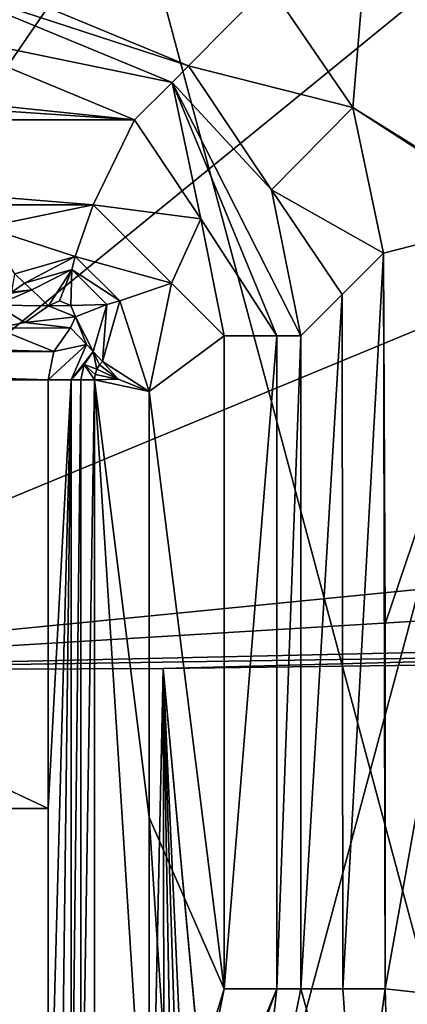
# Model space of a CAD drawing. Header units: metres. Extents: x -28 to 28, y -243 to 28.
# Tile 131 of 147: x 3.9 to 7.44, y -2.14 to 6.86. Entities that reach past the tile are written whole.
import ezdxf

# ---------------------------------------------------------------- set-up
doc = ezdxf.new("R2010")
doc.units = ezdxf.units.M
doc.layers.add('solid_10661043', color=7, linetype='CONTINUOUS')

msp = doc.modelspace()

# ---------------------------------------------------------------- linework, layer by layer
at = {"layer": 'solid_10661043'}
for points in [[(13.249035, 22.95023, -76.5), (0, -26.5, -76.5), (0, 26.5, -76.5)], [(13.249035, -22.95023, -66), (13.249035, 22.95023, -66), (0, 26.5, -66)], [(0, -26.5, -66), (13.249035, -22.95023, -66), (0, 26.5, -66)], [(13.249035, 22.95023, -76.5), (13.249035, -22.95023, -76.5), (0, -26.5, -76.5)], [(6.156012, 9.906165, 171.389755), (3.509435, 11.500868, 171.216782), (0, 0.909153, 171.849655)], [(8.278316, 7.664071, 171.655106), (6.156012, 9.906165, 171.389755), (0, 0.909153, 171.849655)], [(7.118525, 8.184196, 166.534943), (6.941476, 6.059964, 164.350372), (6.176036, 7.185486, 164.231339)], [(7.118525, 8.184196, 166.534943), (8.544168, 5.06137, 166.902969), (6.941476, 6.059964, 164.350372)], [(7.118525, 8.184196, 166.534943), (10.52824, 7.805454, 166.967972), (11.093995, 5.132596, 167.2771)], [(7.118525, 8.184196, 166.534943), (11.093995, 5.132596, 167.2771), (8.544168, 5.06137, 166.902969)], [(9.72159, 4.935388, 171.993729), (8.278316, 7.664071, 171.655106), (0, 0.909153, 171.849655)], [(6.176036, 7.185486, 164.231339), (5.442205, 6.4432, 150.148254), (2.971432, 7.466635, 150.163361)], [(2.971432, 7.249443, 149.69223), (2.971432, 7.466635, 150.163361), (5.442205, 6.4432, 150.148254)], [(2.971432, 7.249443, 149.69223), (5.290431, 6.289133, 149.69223), (2.971432, 6.767595, 149.5)], [(2.971432, 7.249443, 149.69223), (5.442205, 6.4432, 150.148254), (5.290431, 6.289133, 149.69223)], [(6.176036, 7.185486, 164.231339), (6.941476, 6.059964, 164.350372), (5.442205, 6.4432, 150.148254)], [(-4.042229, 6.554837, 149.5), (-2.971432, 6.767595, 149.5), (4.948956, 5.949177, 149.5)], [(-2.971432, 6.767595, 149.5), (2.971432, 6.767595, 149.5), (4.948956, 5.949177, 149.5)], [(5.290431, 6.289133, 149.69223), (4.948956, 5.949177, 149.5), (2.971432, 6.767595, 149.5)], [(-4.949177, 5.948956, 149.5), (-4.042229, 6.554837, 149.5), (4.948956, 5.949177, 149.5)], [(5.290431, 6.289133, 149.69223), (5.442205, 6.4432, 150.148254), (6.200229, 5.309008, 150.152191)], [(6.941476, 6.059964, 164.350372), (6.200229, 5.309008, 150.152191), (5.442205, 6.4432, 150.148254)], [(5.290431, 6.289133, 149.69223), (5.554837, 5.042229, 149.5), (4.948956, 5.949177, 149.5)], [(5.290431, 6.289133, 149.69223), (6.249443, 3.971432, 149.69223), (5.554837, 5.042229, 149.5)], [(5.290431, 6.289133, 149.69223), (6.200229, 5.309008, 150.152191), (6.466635, 3.971432, 150.163361)], [(5.290431, 6.289133, 149.69223), (6.466635, 3.971432, 150.163361), (6.249443, 3.971432, 149.69223)], [(6.941476, 6.059964, 164.350372), (7.222878, 4.727674, 164.593323), (6.200229, 5.309008, 150.152191)], [(8.49666, 5.056495, 166.870712), (7.222878, 4.727674, 164.593323), (6.941476, 6.059964, 164.350372)], [(8.49666, 5.056495, 166.870712), (6.941476, 6.059964, 164.350372), (8.544168, 5.06137, 166.902969)], [(4.570565, 5.171625, 149.5), (-4.949177, 5.948956, 149.5), (4.948956, 5.949177, 149.5)], [(-4.570565, 5.171625, 149.5), (-4.949177, 5.948956, 149.5), (4.570565, 5.171625, 149.5)], [(4.570565, 5.171625, 149.5), (4.948956, 5.949177, 149.5), (5.554837, 5.042229, 149.5)], [(6.200229, 5.309008, 150.152191), (6.844757, 4.349553, 157.378342), (6.466635, 3.971432, 150.163361)], [(6.200229, 5.309008, 150.152191), (7.222878, 4.727674, 164.593323), (6.844757, 4.349553, 157.378342)], [(-4.570565, 5.171625, 149.5), (4.570565, 5.171625, 149.5), (3.578945, 4.966343, 149.5)], [(4.406585, 4.69838, 149.995636), (3.578945, 4.966343, 149.5), (4.570565, 5.171625, 149.5)], [(4.406585, 4.69838, 149.995636), (4.570565, 5.171625, 149.5), (5.286625, 4.455563, 149.5)], [(5.286625, 4.455563, 149.5), (4.570565, 5.171625, 149.5), (5.554837, 5.042229, 149.5)], [(8.49666, 5.056495, 166.870712), (7.238941, 1.33894, 164.899826), (7.222878, 4.727674, 164.593323)], [(8.49666, 5.056495, 166.870712), (7.237208, -2, 164.86676), (7.238941, 1.33894, 164.899826)], [(8.517902, -2.141734, 167.166992), (7.237208, -2, 164.86676), (8.49666, 5.056495, 166.870712)], [(4.406585, 4.69838, 149.995636), (3.853717, 4.539374, 149.995636), (3.578945, 4.966343, 149.5)], [(5.286625, 4.455563, 149.5), (5.554837, 5.042229, 149.5), (5.767595, 3.971432, 149.5)], [(6.249443, 3.971432, 149.69223), (5.767595, 3.971432, 149.5), (5.554837, 5.042229, 149.5)], [(10.375488, 1.931673, 172.377319), (9.72159, 4.935388, 171.993729), (0, 0.909153, 171.849655)], [(4.406585, 4.69838, 149.995636), (3.943751, 4.454136, 164.202621), (3.853717, 4.539374, 149.995636)], [(4.375595, 4.578332, 164.202621), (3.943751, 4.454136, 164.202621), (4.406585, 4.69838, 149.995636)], [(4.375595, 4.578332, 164.202621), (4.406585, 4.69838, 149.995636), (4.813379, 4.291585, 149.995636)], [(4.406585, 4.69838, 149.995636), (5.286625, 4.455563, 149.5), (4.813379, 4.291585, 149.995636)], [(6.844757, 4.349553, 157.378342), (7.222878, 4.727674, 164.593323), (6.851922, -2, 157.51506)], [(7.222878, 4.727674, 164.593323), (7.237208, -2, 164.86676), (6.851922, -2, 157.51506)], [(7.222878, 4.727674, 164.593323), (7.238941, 1.33894, 164.899826), (7.237208, -2, 164.86676)], [(3.853717, 4.539374, 149.995636), (3.943751, 4.454136, 164.202621), (3.825414, 4.371505, 164.202621)], [(4.008224, 4.393097, 164.413055), (3.943751, 4.454136, 164.202621), (4.375595, 4.578332, 164.202621)], [(4.008224, 4.393097, 164.413055), (4.375595, 4.578332, 164.202621), (4.161598, 4.247894, 164.5)], [(4.375595, 4.578332, 164.202621), (4.262722, 4.292373, 164.5), (4.161598, 4.247894, 164.5)], [(4.375595, 4.578332, 164.202621), (4.365709, 4.250662, 164.5), (4.262722, 4.292373, 164.5)], [(4.693332, 4.260595, 164.202621), (4.365709, 4.250662, 164.5), (4.375595, 4.578332, 164.202621)], [(4.693332, 4.260595, 164.202621), (4.375595, 4.578332, 164.202621), (4.813379, 4.291585, 149.995636)], [(4.008224, 4.393097, 164.413055), (3.825414, 4.371505, 164.202621), (3.943751, 4.454136, 164.202621)], [(4.813379, 4.291585, 149.995636), (5.286625, 4.455563, 149.5), (5.081343, 3.463945, 149.5)], [(5.081343, 3.463945, 149.5), (5.286625, 4.455563, 149.5), (5.767595, 3.971432, 149.5)], [(4.008224, 4.393097, 164.413055), (4.161598, 4.247894, 164.5), (3.684052, 4.253596, 164.413055)], [(4.008224, 4.393097, 164.413055), (3.684052, 4.34238, 164.202621), (3.825414, 4.371505, 164.202621)], [(4.008224, 4.393097, 164.413055), (3.684052, 4.253596, 164.413055), (3.684052, 4.34238, 164.202621)], [(6.844757, 4.349553, 157.378342), (6.851922, -2, 157.51506), (6.466635, -2, 150.163361)], [(6.844757, 4.349553, 157.378342), (6.466635, -2, 150.163361), (6.466635, 3.971432, 150.163361)], [(3.684052, 4.253596, 164.413055), (4.161598, 4.247894, 164.5), (3.943994, 4.095947, 164.5)], [(3.684052, 4.253596, 164.413055), (3.943994, 4.095947, 164.5), (3.684052, 4.042391, 164.5)], [(3.943994, 4.095947, 164.5), (4.161598, 4.247894, 164.5), (4.407372, 4.14766, 164.5)], [(4.161598, 4.247894, 164.5), (4.262722, 4.292373, 164.5), (4.365709, 4.250662, 164.5)], [(4.161598, 4.247894, 164.5), (4.365709, 4.250662, 164.5), (4.407372, 4.14766, 164.5)], [(4.693332, 4.260595, 164.202621), (4.407372, 4.14766, 164.5), (4.365709, 4.250662, 164.5)], [(4.569136, 3.828751, 164.202621), (4.407372, 4.14766, 164.5), (4.693332, 4.260595, 164.202621)], [(4.569136, 3.828751, 164.202621), (4.693332, 4.260595, 164.202621), (4.654374, 3.738717, 149.995636)], [(4.813379, 4.291585, 149.995636), (5.081343, 3.463945, 149.5), (4.654374, 3.738717, 149.995636)], [(4.693332, 4.260595, 164.202621), (4.813379, 4.291585, 149.995636), (4.654374, 3.738717, 149.995636)], [(3.943994, 4.095947, 164.5), (4.407372, 4.14766, 164.5), (4.362894, 4.046597, 164.5)], [(4.508097, 3.893224, 164.413055), (4.362894, 4.046597, 164.5), (4.407372, 4.14766, 164.5)], [(4.508097, 3.893224, 164.413055), (4.407372, 4.14766, 164.5), (4.569136, 3.828751, 164.202621)], [(3.684052, 4.042391, 164.5), (3.943994, 4.095947, 164.5), (4.362894, 4.046597, 164.5)], [(4.210948, 3.828996, 164.5), (-4.362894, 4.046597, 164.5), (-3.684052, 4.042391, 164.5)], [(4.210948, 3.828996, 164.5), (-4.210947, 3.828994, 164.5), (-4.362894, 4.046597, 164.5)], [(3.684052, 4.042391, 164.5), (4.210948, 3.828996, 164.5), (-3.684052, 4.042391, 164.5)], [(3.684052, 4.042391, 164.5), (4.362894, 4.046597, 164.5), (4.210948, 3.828996, 164.5)], [(4.508097, 3.893224, 164.413055), (4.210948, 3.828996, 164.5), (4.362894, 4.046597, 164.5)], [(5.081343, 3.463945, 149.5), (5.767595, 3.971432, 149.5), (5.767595, -2, 149.5)], [(6.249443, 3.971432, 149.69223), (5.767595, -2, 149.5), (5.767595, 3.971432, 149.5)], [(6.249443, 3.971432, 149.69223), (6.249443, -2, 149.692245), (5.767595, -2, 149.5)], [(6.249443, -2, 149.692245), (6.466635, 3.971432, 150.163361), (6.466635, -2, 150.163361)], [(6.249443, 3.971432, 149.69223), (6.466635, 3.971432, 150.163361), (6.249443, -2, 149.692245)], [(4.508097, 3.893224, 164.413055), (4.157391, 3.569052, 164.5), (4.210948, 3.828996, 164.5)], [(4.368596, 3.569052, 164.413055), (4.157391, 3.569052, 164.5), (4.508097, 3.893224, 164.413055)], [(4.368596, 3.569052, 164.413055), (4.508097, 3.893224, 164.413055), (4.569136, 3.828751, 164.202621)], [(4.210948, 3.828996, 164.5), (4.157391, 3.569052, 164.5), (-4.210947, 3.828994, 164.5)], [(4.157391, 3.569052, 164.5), (-4.157391, 3.569052, 164.5), (-4.210947, 3.828994, 164.5)], [(4.368596, 3.569052, 164.413055), (4.569136, 3.828751, 164.202621), (4.486505, 3.710414, 164.202621)], [(4.486505, 3.710414, 164.202621), (4.569136, 3.828751, 164.202621), (4.603776, 3.668453, 149.973419)], [(4.626451, 3.706943, 149.99025), (4.569136, 3.828751, 164.202621), (4.654374, 3.738717, 149.995636)], [(4.626451, 3.706943, 149.99025), (4.603776, 3.668453, 149.973419), (4.569136, 3.828751, 164.202621)], [(4.368596, 3.569052, 164.413055), (4.486505, 3.710414, 164.202621), (4.45738, 3.569052, 164.202621)], [(4.581362, 3.569052, 149.995636), (4.45738, 3.569052, 164.202621), (4.486505, 3.710414, 164.202621)], [(4.586767, 3.618796, 149.99028), (4.486505, 3.710414, 164.202621), (4.603776, 3.668453, 149.973419)], [(4.586767, 3.618796, 149.99028), (4.581362, 3.569052, 149.995636), (4.486505, 3.710414, 164.202621)], [(4.799408, 3.575801, 149.77948), (4.603776, 3.668453, 149.973419), (4.626451, 3.706943, 149.99025)], [(4.799408, 3.575801, 149.77948), (4.626451, 3.706943, 149.99025), (4.654374, 3.738717, 149.995636)], [(4.799408, 3.575801, 149.77948), (4.654374, 3.738717, 149.995636), (5.081343, 3.463945, 149.5)], [(4.799408, 3.575801, 149.77948), (4.581362, 3.569052, 149.995636), (4.586767, 3.618796, 149.99028)], [(4.799408, 3.575801, 149.77948), (4.586767, 3.618796, 149.99028), (4.603776, 3.668453, 149.973419)], [(4.157391, -0.35164, 164.5), (-4.157391, -0.35164, 164.5), (-4.157391, 3.569052, 164.5)], [(4.157391, 3.569052, 164.5), (4.157391, -0.35164, 164.5), (-4.157391, 3.569052, 164.5)], [(4.368596, 3.569052, 164.413055), (4.157391, -4.272391, 164.5), (4.157391, -0.35164, 164.5)], [(4.27096, -4.29928, 164.477676), (4.157391, -4.272391, 164.5), (4.368596, 3.569052, 164.413055)], [(4.368596, 3.569052, 164.413055), (4.157391, -0.35164, 164.5), (4.157391, 3.569052, 164.5)], [(4.368259, -4.317503, 164.413391), (4.27096, -4.29928, 164.477676), (4.368596, 3.569052, 164.413055)], [(4.368259, -4.317503, 164.413391), (4.45738, 3.569052, 164.202621), (4.45738, -4.33, 164.202621)], [(4.368259, -4.317503, 164.413391), (4.368596, 3.569052, 164.413055), (4.45738, 3.569052, 164.202621)], [(4.45738, -4.33, 164.202621), (4.45738, 3.569052, 164.202621), (4.581362, 3.569052, 149.995636)], [(4.45738, -4.33, 164.202621), (4.581362, 3.569052, 149.995636), (4.581362, -4.33, 149.995636)], [(4.799408, 3.575801, 149.77948), (5.081343, 3.463945, 149.5), (4.581362, 3.569052, 149.995636)], [(4.581362, 3.569052, 149.995636), (5.081343, 3.463945, 149.5), (5.081343, -0.433028, 149.5)], [(4.581362, 3.569052, 149.995636), (5.081343, -0.433028, 149.5), (5.081343, -4.33, 149.5)], [(4.581362, -4.33, 149.995636), (4.581362, 3.569052, 149.995636), (5.081343, -4.33, 149.5)], [(5.081343, -0.433028, 149.5), (5.081343, 3.463945, 149.5), (5.767595, -2, 149.5)], [(10.397879, 1.534974, 172.428864), (10.375488, 1.931673, 172.377319), (0, 0.909153, 171.849655)], [(10.405612, 1.138736, 172.480591), (10.397879, 1.534974, 172.428864), (0, 0.909153, 171.849655)], [(10.405606, 1.065655, 172.490189), (10.405612, 1.138736, 172.480591), (0, 0.909153, 171.849655)], [(10.405606, 1.065655, 172.490189), (0, 0.909153, 171.849655), (5.208396, 0.93054, 172.0121)], [(10.405606, 1.065655, 172.490189), (5.208396, 0.93054, 172.0121), (10.405617, 0.994685, 172.499329)], [(10.405605, -55.371372, 179.920059), (10.405617, 0.994685, 172.499329), (5.208396, 0.93054, 172.0121)], [(2.718137, -116.725327, 187.381516), (5.208396, 0.93054, 172.0121), (0, 0.909153, 171.849655)], [(2.718137, -116.725327, 187.381516), (5.436698, -116.723152, 187.516312), (5.208396, 0.93054, 172.0121)], [(10.405606, -111.737061, 187.340744), (10.405605, -55.371372, 179.920059), (5.208396, 0.93054, 172.0121)], [(8.951932, -115.259056, 187.632278), (10.405606, -111.737061, 187.340744), (5.208396, 0.93054, 172.0121)], [(7.341439, -116.34053, 187.614395), (8.951932, -115.259056, 187.632278), (5.208396, 0.93054, 172.0121)], [(5.436698, -116.723152, 187.516312), (7.341439, -116.34053, 187.614395), (5.208396, 0.93054, 172.0121)], [(4.157391, -4.272391, 164.5), (3.578666, -4.272391, 164.5), (-4.157391, -0.35164, 164.5)], [(4.157391, -0.35164, 164.5), (4.157391, -4.272391, 164.5), (-4.157391, -0.35164, 164.5)], [(5.081343, -0.433028, 149.5), (5.767595, -2, 149.5), (5.329262, -4.205472, 149.5)], [(5.081343, -4.33, 149.5), (5.081343, -0.433028, 149.5), (5.329262, -4.205472, 149.5)], [(4.419024, -6.419024, 149.692245), (5.329262, -4.205472, 149.5), (5.767595, -2, 149.5)], [(6.249443, -2, 149.692245), (4.419024, -6.419024, 149.692245), (5.767595, -2, 149.5)], [(6.249443, -2, 149.692245), (4.572602, -6.572602, 150.163361), (4.419024, -6.419024, 149.692245)], [(6.249443, -2, 149.692245), (5.974392, -4.474674, 150.163361), (4.572602, -6.572602, 150.163361)], [(6.982799, -3.870277, 164.708801), (5.974392, -4.474674, 150.163361), (6.466635, -2, 150.163361)], [(6.249443, -2, 149.692245), (6.466635, -2, 150.163361), (5.974392, -4.474674, 150.163361)], [(6.851922, -2, 157.51506), (6.982799, -3.870277, 164.708801), (6.466635, -2, 150.163361)], [(6.851922, -2, 157.51506), (7.237208, -2, 164.86676), (6.982799, -3.870277, 164.708801)], [(7.358322, -6.378117, 166.904739), (6.982799, -3.870277, 164.708801), (7.237208, -2, 164.86676)], [(7.358322, -6.378117, 166.904739), (7.237208, -2, 164.86676), (8.517902, -2.141734, 167.166992)], [(7.358322, -6.378117, 166.904739), (8.517902, -2.141734, 167.166992), (8.577278, -2.14433, 167.207245)]]:
    msp.add_3dface(points, dxfattribs=at)

doc.saveas('drawing.dxf')
